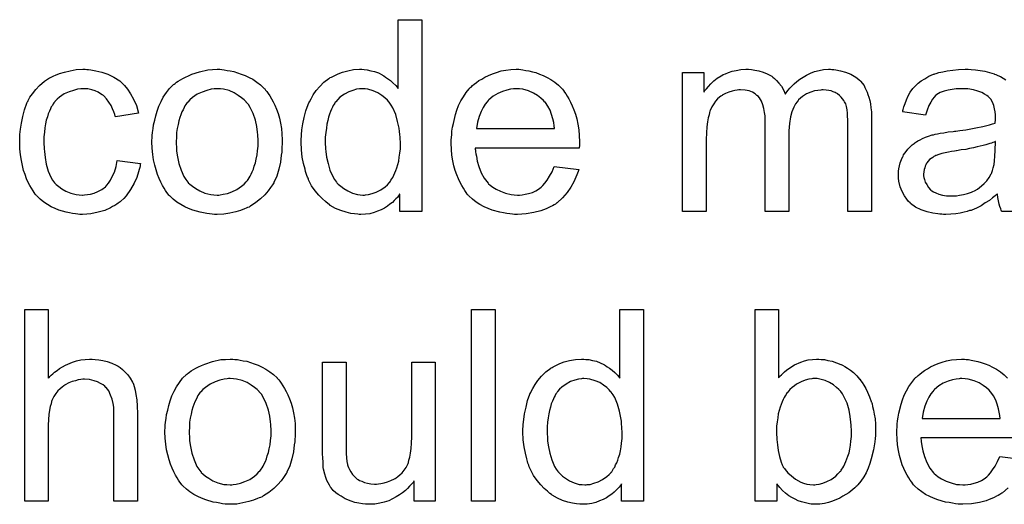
# Model space of a CAD drawing. Extents: x -1.7 to 9, y -2.8 to 5.2.
# Tile 95 of 227: x 5.044 to 5.455, y -0.531 to -0.329. Entities that reach past the tile are written whole.
import ezdxf

# ---------------------------------------------------------------- set-up
doc = ezdxf.new("R2010")
doc.units = 0
doc.layers.add('qfn32-50-23-b_document', color=1, linetype='CONTINUOUS')

msp = doc.modelspace()

# ---------------------------------------------------------------- linework, layer by layer
at = {"layer": 'qfn32-50-23-b_document', "color": 1}
for points in [[(5.21194, -0.409147), (5.2028, -0.409147), (5.2028, -0.401858), (5.202684, -0.401974), (5.202568, -0.402205), (5.202221, -0.402668), (5.201758, -0.403247), (5.20118, -0.403825), (5.200486, -0.404519), (5.199676, -0.405329), (5.198634, -0.406139), (5.197593, -0.406949), (5.196436, -0.407759), (5.195048, -0.408453), (5.193544, -0.409031), (5.192039, -0.40961), (5.190304, -0.410073), (5.188453, -0.410304), (5.186486, -0.41042), (5.185792, -0.41042), (5.185329, -0.410304), (5.18394, -0.410188), (5.182321, -0.409957), (5.180354, -0.409494), (5.178155, -0.4088), (5.175957, -0.407875), (5.173759, -0.406602), (5.173643, -0.406602), (5.173528, -0.40637), (5.172833, -0.405908), (5.171792, -0.404982), (5.170519, -0.403825), (5.169015, -0.402321), (5.167511, -0.40047), (5.166007, -0.398387), (5.164734, -0.395957), (5.164734, -0.395842), (5.164619, -0.39561), (5.164503, -0.395263), (5.164271, -0.3948), (5.16404, -0.394106), (5.163693, -0.393296), (5.163462, -0.392486), (5.16323, -0.391445), (5.162652, -0.389131), (5.162073, -0.38647), (5.161726, -0.383462), (5.16161, -0.380222), (5.16161, -0.380106), (5.16161, -0.379875), (5.16161, -0.379412), (5.16161, -0.378718), (5.161726, -0.378024), (5.161726, -0.377098), (5.161958, -0.375016), (5.162305, -0.372586), (5.162883, -0.369925), (5.163577, -0.367148), (5.164503, -0.364487), (5.164503, -0.364371), (5.164619, -0.36414), (5.16485, -0.363793), (5.165081, -0.36333), (5.165776, -0.362057), (5.166701, -0.360438), (5.167858, -0.358702), (5.169362, -0.356966), (5.171098, -0.355115), (5.17318, -0.353611), (5.173296, -0.353611), (5.173412, -0.353495), (5.173759, -0.353264), (5.174222, -0.353033), (5.175379, -0.352454), (5.176998, -0.351644), (5.17885, -0.35095), (5.181048, -0.350372), (5.183478, -0.349909), (5.186023, -0.349793), (5.186949, -0.349793), (5.187874, -0.349909), (5.189147, -0.350024), (5.190651, -0.350372), (5.192271, -0.350719), (5.193891, -0.351297), (5.195395, -0.352107), (5.195626, -0.352223), (5.196089, -0.352454), (5.196783, -0.353033), (5.197709, -0.353611), (5.198866, -0.354421), (5.199907, -0.355462), (5.201064, -0.356504), (5.202105, -0.357776), (5.202105, -0.329083), (5.21194, -0.329083), (5.21194, -0.409147)], [(5.072174, -0.349909), (5.072868, -0.349909), (5.073794, -0.350024), (5.075992, -0.350372), (5.078422, -0.35095), (5.080967, -0.351876), (5.083513, -0.353033), (5.085943, -0.354652), (5.086058, -0.354652), (5.086174, -0.354884), (5.086868, -0.355578), (5.087909, -0.356619), (5.089182, -0.358123), (5.090455, -0.359975), (5.091728, -0.362289), (5.092885, -0.36495), (5.093694, -0.368074), (5.084091, -0.369578), (5.084091, -0.369462), (5.083976, -0.369346), (5.08386, -0.368652), (5.083513, -0.367611), (5.082934, -0.366338), (5.082356, -0.36495), (5.08143, -0.363446), (5.080389, -0.362057), (5.079232, -0.3609), (5.079116, -0.360785), (5.078654, -0.360438), (5.077844, -0.359975), (5.076918, -0.359396), (5.075645, -0.358818), (5.074257, -0.358355), (5.072637, -0.358008), (5.070902, -0.357892), (5.070207, -0.357892), (5.069629, -0.358008), (5.068356, -0.358123), (5.066621, -0.358586), (5.06477, -0.359165), (5.062687, -0.36009), (5.06072, -0.361479), (5.059794, -0.362289), (5.058869, -0.363214), (5.058869, -0.36333), (5.058637, -0.363446), (5.058406, -0.363793), (5.058175, -0.364256), (5.057828, -0.364834), (5.057365, -0.365528), (5.057018, -0.366338), (5.056555, -0.367264), (5.056092, -0.368421), (5.055745, -0.369693), (5.055282, -0.371082), (5.054935, -0.372586), (5.054704, -0.374206), (5.054472, -0.376057), (5.054241, -0.378024), (5.054241, -0.380106), (5.054241, -0.380222), (5.054241, -0.380569), (5.054241, -0.381264), (5.054356, -0.381958), (5.054356, -0.382999), (5.054472, -0.38404), (5.054819, -0.386586), (5.055282, -0.389363), (5.056092, -0.392255), (5.057133, -0.3948), (5.057828, -0.396073), (5.058637, -0.397114), (5.058869, -0.397346), (5.059447, -0.397924), (5.060489, -0.398734), (5.061761, -0.39966), (5.063497, -0.400701), (5.065464, -0.401511), (5.067778, -0.402089), (5.06905, -0.402205), (5.070323, -0.402321), (5.070555, -0.402321), (5.071249, -0.402205), (5.072406, -0.402089), (5.073678, -0.401858), (5.075182, -0.401511), (5.076802, -0.400817), (5.078422, -0.400007), (5.079926, -0.39885), (5.080158, -0.398734), (5.080505, -0.398156), (5.081199, -0.397346), (5.082009, -0.396073), (5.082819, -0.394569), (5.083744, -0.392718), (5.084439, -0.390404), (5.084901, -0.387858), (5.09462, -0.389131), (5.09462, -0.389247), (5.094504, -0.389594), (5.094389, -0.390057), (5.094273, -0.390751), (5.094042, -0.391676), (5.09381, -0.392602), (5.093, -0.394916), (5.091959, -0.397346), (5.090455, -0.400007), (5.088604, -0.402552), (5.087562, -0.403709), (5.086405, -0.404866), (5.08629, -0.404982), (5.086058, -0.405098), (5.085711, -0.405329), (5.085248, -0.405676), (5.08467, -0.406139), (5.08386, -0.406602), (5.082934, -0.407065), (5.082009, -0.407643), (5.079695, -0.408684), (5.076918, -0.409494), (5.07391, -0.410188), (5.072174, -0.410304), (5.070439, -0.41042), (5.069282, -0.41042), (5.068472, -0.410304), (5.067431, -0.410188), (5.066274, -0.409957), (5.065001, -0.409726), (5.063613, -0.409494), (5.060489, -0.408569), (5.058984, -0.407875), (5.057365, -0.40718), (5.055745, -0.406255), (5.054241, -0.405213), (5.052737, -0.404056), (5.051348, -0.402668), (5.051233, -0.402552), (5.051001, -0.402321), (5.050654, -0.401858), (5.050191, -0.40128), (5.049729, -0.40047), (5.049034, -0.399428), (5.048456, -0.398271), (5.047762, -0.396999), (5.047067, -0.395495), (5.046489, -0.393759), (5.045795, -0.392024), (5.045332, -0.389941), (5.044869, -0.387858), (5.044522, -0.385429), (5.044291, -0.382999), (5.044175, -0.380338), (5.044175, -0.380222), (5.044175, -0.379875), (5.044175, -0.379412), (5.044175, -0.378718), (5.044291, -0.377908), (5.044291, -0.376983), (5.044406, -0.375941), (5.044522, -0.374784), (5.044869, -0.372239), (5.045448, -0.369462), (5.046142, -0.366685), (5.047183, -0.363909), (5.047183, -0.363793), (5.047299, -0.363561), (5.04753, -0.363214), (5.047762, -0.362752), (5.048456, -0.361479), (5.049497, -0.359975), (5.050886, -0.358239), (5.052505, -0.356504), (5.054472, -0.354768), (5.056671, -0.35338), (5.056786, -0.35338), (5.057018, -0.353264), (5.057365, -0.353033), (5.057828, -0.352801), (5.058406, -0.35257), (5.0591, -0.352223), (5.060836, -0.351529), (5.062803, -0.35095), (5.065232, -0.350372), (5.067778, -0.349909), (5.070555, -0.349793), (5.07148, -0.349793), (5.072174, -0.349909)], [(5.12852, -0.349909), (5.129561, -0.350024), (5.130718, -0.350256), (5.131991, -0.350487), (5.133495, -0.350719), (5.136619, -0.35176), (5.138239, -0.352339), (5.139859, -0.353148), (5.141479, -0.353958), (5.143098, -0.355115), (5.144602, -0.356272), (5.146107, -0.357661), (5.146222, -0.357776), (5.146454, -0.358008), (5.146801, -0.358471), (5.147264, -0.359049), (5.147842, -0.359859), (5.148536, -0.3609), (5.14923, -0.362057), (5.149925, -0.36333), (5.150619, -0.364718), (5.151313, -0.366454), (5.152007, -0.368189), (5.152586, -0.370156), (5.153049, -0.372239), (5.153396, -0.374437), (5.153627, -0.376751), (5.153743, -0.379297), (5.153743, -0.379412), (5.153743, -0.379759), (5.153743, -0.380338), (5.153743, -0.381148), (5.153627, -0.382073), (5.153511, -0.38323), (5.153511, -0.384387), (5.15328, -0.38566), (5.152933, -0.388553), (5.152239, -0.391445), (5.151429, -0.394338), (5.150272, -0.396999), (5.150272, -0.397114), (5.150156, -0.39723), (5.149925, -0.397577), (5.149693, -0.39804), (5.148883, -0.399197), (5.147842, -0.400585), (5.146454, -0.402205), (5.144718, -0.403825), (5.142751, -0.405445), (5.140437, -0.406949), (5.140322, -0.406949), (5.140206, -0.407065), (5.139859, -0.407296), (5.13928, -0.407527), (5.138702, -0.407759), (5.138008, -0.40799), (5.136272, -0.408684), (5.134305, -0.409263), (5.131876, -0.409841), (5.12933, -0.410304), (5.126553, -0.41042), (5.125396, -0.41042), (5.124471, -0.410304), (5.123429, -0.410188), (5.122272, -0.409957), (5.120884, -0.409726), (5.119496, -0.409494), (5.116372, -0.408569), (5.114636, -0.407875), (5.113016, -0.40718), (5.111397, -0.406255), (5.109777, -0.405213), (5.108273, -0.404056), (5.106769, -0.402668), (5.106653, -0.402552), (5.106422, -0.402321), (5.106074, -0.401858), (5.105612, -0.401164), (5.105033, -0.400354), (5.104455, -0.399428), (5.10376, -0.398271), (5.103066, -0.396883), (5.102372, -0.395379), (5.101678, -0.393643), (5.101099, -0.391792), (5.100521, -0.389825), (5.100058, -0.387627), (5.099711, -0.385313), (5.09948, -0.382768), (5.099364, -0.380106), (5.099364, -0.379875), (5.099364, -0.379412), (5.09948, -0.378602), (5.09948, -0.377445), (5.099595, -0.376173), (5.099827, -0.374553), (5.100058, -0.372933), (5.100521, -0.371082), (5.100984, -0.369231), (5.101562, -0.367264), (5.102256, -0.365181), (5.103182, -0.363214), (5.104108, -0.361363), (5.10538, -0.359512), (5.106653, -0.357776), (5.108273, -0.356272), (5.108388, -0.356157), (5.10862, -0.356041), (5.109083, -0.355694), (5.109661, -0.355231), (5.110355, -0.354768), (5.111281, -0.35419), (5.112207, -0.353611), (5.113364, -0.353033), (5.114636, -0.352454), (5.116025, -0.351876), (5.119149, -0.350834), (5.122735, -0.350024), (5.124586, -0.349909), (5.126553, -0.349793), (5.12771, -0.349793), (5.12852, -0.349909)], [(5.253245, -0.349909), (5.25417, -0.350024), (5.255327, -0.350256), (5.2566, -0.350487), (5.258104, -0.350834), (5.259493, -0.351182), (5.261112, -0.35176), (5.262617, -0.352339), (5.264236, -0.353148), (5.265856, -0.354074), (5.267476, -0.355115), (5.26898, -0.356388), (5.270368, -0.357776), (5.270484, -0.357892), (5.270716, -0.358123), (5.271063, -0.358586), (5.271525, -0.359281), (5.272104, -0.36009), (5.272682, -0.361016), (5.273377, -0.362173), (5.274071, -0.363561), (5.274765, -0.365065), (5.275459, -0.366685), (5.276038, -0.368536), (5.276616, -0.370503), (5.277079, -0.372702), (5.277426, -0.375016), (5.277658, -0.377445), (5.277773, -0.380106), (5.277773, -0.380222), (5.277773, -0.380685), (5.277773, -0.381495), (5.277658, -0.382652), (5.23427, -0.382652), (5.23427, -0.382768), (5.23427, -0.383115), (5.234386, -0.383577), (5.234386, -0.384272), (5.234501, -0.385082), (5.234733, -0.386007), (5.23508, -0.38809), (5.235774, -0.390404), (5.2367, -0.392949), (5.237972, -0.395263), (5.239592, -0.397346), (5.239708, -0.397346), (5.239824, -0.397577), (5.240518, -0.398156), (5.241559, -0.398966), (5.242948, -0.399776), (5.244799, -0.400701), (5.246881, -0.401511), (5.249195, -0.402089), (5.250468, -0.402205), (5.251856, -0.402321), (5.252782, -0.402321), (5.253823, -0.402205), (5.255096, -0.401974), (5.256484, -0.401627), (5.258104, -0.401164), (5.259608, -0.40047), (5.261112, -0.399544), (5.261228, -0.399428), (5.261807, -0.398966), (5.262501, -0.398271), (5.263311, -0.397346), (5.264236, -0.396073), (5.265278, -0.394453), (5.266319, -0.392602), (5.267244, -0.390404), (5.277426, -0.391676), (5.277426, -0.391792), (5.27731, -0.392024), (5.277195, -0.392486), (5.276963, -0.393181), (5.276616, -0.393875), (5.276269, -0.3948), (5.275343, -0.396767), (5.274186, -0.398966), (5.272567, -0.40128), (5.270716, -0.403478), (5.268401, -0.40556), (5.268286, -0.40556), (5.268054, -0.405792), (5.267707, -0.406023), (5.267244, -0.40637), (5.26655, -0.406717), (5.265856, -0.407065), (5.264931, -0.407527), (5.263889, -0.40799), (5.262732, -0.408453), (5.261575, -0.408916), (5.258683, -0.40961), (5.255443, -0.410188), (5.251856, -0.41042), (5.250584, -0.41042), (5.249774, -0.410304), (5.248733, -0.410188), (5.24746, -0.409957), (5.246071, -0.409726), (5.244567, -0.409494), (5.241328, -0.408569), (5.239592, -0.407875), (5.237972, -0.40718), (5.236237, -0.406255), (5.234617, -0.405213), (5.233113, -0.404056), (5.231609, -0.402668), (5.231493, -0.402552), (5.231262, -0.402321), (5.230915, -0.401858), (5.230452, -0.401164), (5.229873, -0.400354), (5.229295, -0.399428), (5.228601, -0.398271), (5.227907, -0.396999), (5.227212, -0.395495), (5.226518, -0.393875), (5.22594, -0.392024), (5.225361, -0.390057), (5.224898, -0.387974), (5.224551, -0.38566), (5.22432, -0.38323), (5.224204, -0.380685), (5.224204, -0.380569), (5.224204, -0.379991), (5.224204, -0.379297), (5.22432, -0.378255), (5.224435, -0.376983), (5.224551, -0.375594), (5.224783, -0.373974), (5.22513, -0.372355), (5.226055, -0.368652), (5.226634, -0.366801), (5.227328, -0.364834), (5.228254, -0.362983), (5.229295, -0.361247), (5.230452, -0.359512), (5.231725, -0.357892), (5.23184, -0.357776), (5.232072, -0.357545), (5.232534, -0.357198), (5.233113, -0.356619), (5.233807, -0.356041), (5.234733, -0.355347), (5.235774, -0.354537), (5.237047, -0.353843), (5.238319, -0.353033), (5.239824, -0.352339), (5.241443, -0.351644), (5.243179, -0.351066), (5.24503, -0.350487), (5.246997, -0.35014), (5.24908, -0.349909), (5.251278, -0.349793), (5.252435, -0.349793), (5.253245, -0.349909)], [(5.38306, -0.349909), (5.38387, -0.349909), (5.38468, -0.350024), (5.386647, -0.350372), (5.38873, -0.35095), (5.390928, -0.351876), (5.393126, -0.353033), (5.394977, -0.354652), (5.395209, -0.354884), (5.395672, -0.355578), (5.396481, -0.356619), (5.396828, -0.357429), (5.397291, -0.358239), (5.397754, -0.35928), (5.398101, -0.360322), (5.398564, -0.361479), (5.398911, -0.362867), (5.399142, -0.364255), (5.399374, -0.365875), (5.399605, -0.367495), (5.399605, -0.369346), (5.399605, -0.409147), (5.389771, -0.409147), (5.389771, -0.372702), (5.389771, -0.372586), (5.389771, -0.37247), (5.389771, -0.371776), (5.389771, -0.370735), (5.389655, -0.369462), (5.389539, -0.368074), (5.389424, -0.366685), (5.389192, -0.365297), (5.388845, -0.364255), (5.388845, -0.36414), (5.388614, -0.363793), (5.388382, -0.36333), (5.388035, -0.362751), (5.387573, -0.362057), (5.386994, -0.361363), (5.3863, -0.360669), (5.385374, -0.359975), (5.385258, -0.359859), (5.384911, -0.359743), (5.384449, -0.359512), (5.383639, -0.359165), (5.382829, -0.358818), (5.381788, -0.358586), (5.380746, -0.358471), (5.379474, -0.358355), (5.378895, -0.358355), (5.378432, -0.358471), (5.377275, -0.358586), (5.375887, -0.358818), (5.374267, -0.359396), (5.372532, -0.36009), (5.370796, -0.361132), (5.369176, -0.36252), (5.36906, -0.362752), (5.368598, -0.36333), (5.367904, -0.364256), (5.367209, -0.365644), (5.366399, -0.367495), (5.365821, -0.369693), (5.365358, -0.372355), (5.365127, -0.375478), (5.365127, -0.409147), (5.355292, -0.409147), (5.355292, -0.371545), (5.355292, -0.371429), (5.355292, -0.371198), (5.355292, -0.370966), (5.355292, -0.370503), (5.355176, -0.369231), (5.354945, -0.367842), (5.354714, -0.366223), (5.354251, -0.364603), (5.353672, -0.363099), (5.352863, -0.36171), (5.352747, -0.361594), (5.3524, -0.361132), (5.351821, -0.360669), (5.351011, -0.359975), (5.34997, -0.359396), (5.348582, -0.358818), (5.346962, -0.358471), (5.344995, -0.358355), (5.344301, -0.358355), (5.343491, -0.358471), (5.342565, -0.358586), (5.341408, -0.358933), (5.34002, -0.359281), (5.338747, -0.359859), (5.337359, -0.360553), (5.337243, -0.360669), (5.33678, -0.361016), (5.336202, -0.361479), (5.335392, -0.362173), (5.334582, -0.363099), (5.333772, -0.364256), (5.332962, -0.365528), (5.332268, -0.367032), (5.332152, -0.367264), (5.332037, -0.367842), (5.331805, -0.368768), (5.331458, -0.370041), (5.331111, -0.371776), (5.33088, -0.373859), (5.330764, -0.376288), (5.330648, -0.379065), (5.330648, -0.409147), (5.320814, -0.409147), (5.320814, -0.351066), (5.329607, -0.351066), (5.329607, -0.359396), (5.329722, -0.359165), (5.33007, -0.358702), (5.330764, -0.357892), (5.331574, -0.356966), (5.332615, -0.35581), (5.333888, -0.354652), (5.335276, -0.353495), (5.336896, -0.352454), (5.337127, -0.352339), (5.337706, -0.351991), (5.338631, -0.351644), (5.339904, -0.351066), (5.341408, -0.350603), (5.343144, -0.350256), (5.345111, -0.349909), (5.347193, -0.349793), (5.348234, -0.349793), (5.349507, -0.349909), (5.350896, -0.35014), (5.352631, -0.350487), (5.354367, -0.35095), (5.356102, -0.351644), (5.357722, -0.35257), (5.357953, -0.352686), (5.358416, -0.353033), (5.35911, -0.353611), (5.360036, -0.354537), (5.360962, -0.355578), (5.362003, -0.356851), (5.362928, -0.358355), (5.363623, -0.36009), (5.363738, -0.359975), (5.36397, -0.359628), (5.364317, -0.359165), (5.364895, -0.358471), (5.36559, -0.357661), (5.366399, -0.356851), (5.367325, -0.355925), (5.368482, -0.354884), (5.369755, -0.353958), (5.371027, -0.353033), (5.372532, -0.352223), (5.374151, -0.351413), (5.375887, -0.350719), (5.377738, -0.350256), (5.379589, -0.349909), (5.381672, -0.349793), (5.382482, -0.349793), (5.38306, -0.349909)], [(5.464282, -0.409147), (5.453984, -0.409147), (5.453869, -0.409031), (5.453753, -0.408569), (5.453521, -0.40799), (5.453174, -0.407065), (5.452827, -0.406023), (5.452596, -0.40475), (5.452364, -0.403362), (5.452133, -0.401858), (5.452017, -0.401858), (5.451902, -0.402089), (5.451208, -0.402668), (5.450166, -0.403478), (5.448778, -0.404519), (5.447042, -0.40556), (5.445307, -0.406717), (5.443456, -0.407759), (5.441489, -0.408569), (5.441257, -0.408684), (5.440563, -0.4088), (5.439522, -0.409147), (5.438249, -0.409494), (5.436629, -0.409841), (5.434778, -0.410073), (5.432695, -0.410304), (5.430613, -0.41042), (5.429687, -0.41042), (5.428993, -0.410304), (5.428183, -0.410304), (5.427258, -0.410188), (5.425175, -0.409841), (5.422861, -0.409263), (5.420316, -0.408453), (5.418002, -0.407296), (5.415919, -0.405792), (5.415688, -0.40556), (5.415109, -0.404982), (5.414299, -0.403941), (5.413374, -0.402552), (5.412448, -0.400817), (5.411638, -0.39885), (5.41106, -0.39642), (5.410944, -0.395263), (5.410828, -0.393875), (5.410828, -0.393643), (5.410828, -0.39318), (5.410944, -0.392371), (5.41106, -0.391329), (5.411291, -0.390057), (5.411638, -0.388784), (5.412101, -0.387396), (5.412679, -0.386123), (5.412795, -0.386007), (5.413026, -0.385544), (5.413489, -0.38485), (5.414068, -0.38404), (5.414762, -0.383115), (5.415688, -0.382189), (5.416613, -0.381263), (5.41777, -0.380454), (5.417886, -0.380338), (5.418349, -0.380106), (5.418927, -0.379644), (5.419853, -0.379181), (5.420894, -0.378718), (5.422167, -0.378139), (5.42344, -0.377677), (5.424944, -0.377214), (5.425059, -0.377214), (5.425522, -0.377098), (5.426216, -0.376867), (5.427142, -0.376751), (5.428299, -0.37652), (5.429803, -0.376288), (5.431538, -0.375941), (5.433621, -0.37571), (5.433737, -0.37571), (5.4342, -0.375594), (5.434778, -0.375594), (5.435588, -0.375478), (5.436514, -0.375363), (5.437671, -0.375131), (5.438943, -0.375016), (5.440332, -0.374784), (5.443109, -0.374206), (5.446117, -0.373627), (5.448778, -0.372933), (5.450051, -0.372586), (5.451208, -0.372239), (5.451208, -0.372123), (5.451208, -0.371892), (5.451323, -0.371197), (5.451323, -0.370388), (5.451323, -0.369925), (5.451323, -0.369693), (5.451323, -0.369578), (5.451323, -0.369462), (5.451323, -0.368768), (5.451208, -0.367611), (5.450976, -0.366338), (5.450629, -0.36495), (5.450051, -0.363561), (5.449356, -0.362289), (5.448431, -0.361247), (5.448315, -0.361132), (5.447736, -0.360669), (5.446811, -0.360206), (5.445654, -0.359512), (5.444034, -0.358933), (5.442183, -0.358355), (5.439869, -0.358008), (5.437208, -0.357892), (5.436051, -0.357892), (5.434894, -0.358008), (5.433274, -0.358239), (5.431654, -0.358471), (5.429919, -0.358933), (5.428299, -0.359512), (5.42691, -0.360322), (5.426795, -0.360437), (5.426332, -0.360784), (5.425753, -0.361363), (5.425059, -0.362289), (5.424365, -0.363446), (5.423555, -0.36495), (5.422861, -0.366801), (5.422167, -0.368884), (5.412564, -0.367611), (5.412564, -0.367495), (5.412679, -0.367379), (5.412679, -0.367032), (5.412795, -0.36657), (5.413142, -0.365528), (5.413605, -0.364024), (5.414184, -0.36252), (5.414878, -0.3609), (5.415803, -0.35928), (5.416845, -0.357776), (5.41696, -0.357661), (5.417423, -0.357198), (5.418117, -0.356504), (5.419043, -0.355578), (5.420316, -0.354652), (5.42182, -0.353727), (5.423555, -0.352685), (5.425522, -0.351876), (5.425638, -0.351876), (5.425753, -0.35176), (5.426101, -0.351644), (5.426563, -0.351529), (5.42772, -0.351181), (5.42934, -0.350834), (5.431191, -0.350487), (5.433505, -0.35014), (5.435935, -0.349909), (5.438712, -0.349793), (5.439985, -0.349793), (5.441257, -0.349909)], [(5.441257, -0.349909), (5.442993, -0.350024), (5.44496, -0.350256), (5.446927, -0.350603), (5.448894, -0.351066), (5.450745, -0.351644), (5.450976, -0.35176), (5.451555, -0.351991), (5.452364, -0.352338), (5.453406, -0.352801), (5.454563, -0.353495), (5.45572, -0.35419)], [(5.126553, -0.357892), (5.125859, -0.357892), (5.125281, -0.358008), (5.124008, -0.358123), (5.122272, -0.358586), (5.120306, -0.359281), (5.118223, -0.360206), (5.116256, -0.361594), (5.115215, -0.36252), (5.114289, -0.363446), (5.114289, -0.363561), (5.114058, -0.363677), (5.113826, -0.364024), (5.113479, -0.364487), (5.113132, -0.365065), (5.112785, -0.36576), (5.112322, -0.366685), (5.111859, -0.367611), (5.111397, -0.368768), (5.110934, -0.369925), (5.110587, -0.371313), (5.11024, -0.372817), (5.109892, -0.374437), (5.109661, -0.376173), (5.109545, -0.37814), (5.10943, -0.380106), (5.10943, -0.380222), (5.10943, -0.380569), (5.10943, -0.381148), (5.109545, -0.381958), (5.109545, -0.382883), (5.109661, -0.383925), (5.110008, -0.386354), (5.110587, -0.389131), (5.111512, -0.391908), (5.112669, -0.394569), (5.113479, -0.395726), (5.114289, -0.396883), (5.114405, -0.396883), (5.11452, -0.397114), (5.115215, -0.397693), (5.116256, -0.398618), (5.117644, -0.399544), (5.11938, -0.400585), (5.121462, -0.401511), (5.123892, -0.402089), (5.125165, -0.402205), (5.126553, -0.402321), (5.127248, -0.402321), (5.127826, -0.402205), (5.129099, -0.401974), (5.130834, -0.401627), (5.132685, -0.400933), (5.134768, -0.400007), (5.136735, -0.398618), (5.137776, -0.397693), (5.138702, -0.396767), (5.138818, -0.396652), (5.138933, -0.396536), (5.139165, -0.396189), (5.139512, -0.395726), (5.139859, -0.395147), (5.140322, -0.394453), (5.140784, -0.393528), (5.141247, -0.392602), (5.14171, -0.391445), (5.142057, -0.390172), (5.14252, -0.388784), (5.142867, -0.38728), (5.143214, -0.385544), (5.143445, -0.383809), (5.143677, -0.381842), (5.143677, -0.379759), (5.143677, -0.379644), (5.143677, -0.379297), (5.143677, -0.378718), (5.143561, -0.378024), (5.143561, -0.377098), (5.143445, -0.376057), (5.143098, -0.373627), (5.14252, -0.371082), (5.141594, -0.368305), (5.140322, -0.36576), (5.139627, -0.364487), (5.138702, -0.363446), (5.138702, -0.36333), (5.13847, -0.363214), (5.137776, -0.36252), (5.136735, -0.36171), (5.135346, -0.360669), (5.133611, -0.359628), (5.131528, -0.358702), (5.129214, -0.358123), (5.127942, -0.358008), (5.126553, -0.357892)], [(5.187064, -0.357892), (5.186486, -0.357892), (5.186023, -0.358008), (5.18475, -0.358123), (5.183246, -0.358586), (5.181511, -0.359165), (5.17966, -0.360206), (5.177808, -0.361479), (5.176883, -0.362404), (5.176073, -0.36333), (5.176073, -0.363446), (5.175842, -0.363561), (5.175726, -0.363909), (5.175379, -0.364371), (5.175032, -0.36495), (5.174685, -0.365644), (5.174337, -0.366454), (5.173875, -0.36738), (5.173412, -0.368536), (5.173065, -0.369809), (5.172718, -0.371198), (5.17237, -0.372702), (5.172139, -0.374322), (5.171908, -0.376173), (5.171676, -0.37814), (5.171676, -0.380222), (5.171676, -0.380338), (5.171676, -0.380685), (5.171676, -0.381264), (5.171792, -0.382073), (5.171792, -0.382999), (5.171908, -0.38404), (5.172255, -0.38647), (5.172833, -0.389131), (5.173643, -0.391908), (5.1748, -0.394569), (5.175494, -0.395726), (5.176304, -0.396883), (5.17642, -0.396883), (5.176536, -0.397114), (5.177114, -0.397693), (5.178155, -0.398618), (5.179428, -0.399544), (5.181048, -0.400585), (5.183015, -0.401511), (5.185097, -0.402089), (5.186255, -0.402205), (5.187412, -0.402321), (5.18799, -0.402321), (5.188453, -0.402205), (5.189725, -0.402089), (5.19123, -0.401627), (5.192965, -0.401048), (5.194816, -0.400123), (5.196667, -0.39885), (5.197593, -0.39804), (5.198403, -0.397114), (5.198403, -0.396999), (5.198634, -0.396883), (5.198866, -0.396536), (5.199097, -0.396073), (5.199444, -0.395495), (5.199907, -0.394916), (5.200254, -0.39399), (5.200717, -0.393065), (5.20118, -0.392024), (5.201527, -0.390867), (5.20199, -0.389478), (5.202337, -0.38809), (5.202568, -0.38647), (5.2028, -0.38485), (5.203031, -0.382999), (5.203031, -0.381032), (5.203031, -0.380916), (5.203031, -0.380454), (5.203031, -0.379875), (5.202915, -0.379065), (5.202915, -0.37814), (5.2028, -0.376983), (5.202684, -0.37571), (5.202453, -0.374322), (5.201874, -0.371545), (5.201064, -0.368652), (5.199907, -0.365875), (5.199213, -0.364718), (5.198403, -0.363561), (5.198403, -0.363446), (5.198172, -0.36333), (5.197593, -0.362636), (5.196552, -0.36171), (5.195279, -0.360669), (5.193659, -0.359628), (5.191692, -0.358818), (5.189494, -0.358123), (5.188337, -0.358008), (5.187064, -0.357892)], [(5.251394, -0.357892), (5.250699, -0.357892), (5.250237, -0.358008), (5.248964, -0.358123), (5.24746, -0.358471), (5.245609, -0.359049), (5.243642, -0.359859), (5.241791, -0.361016), (5.239939, -0.36252), (5.239708, -0.362752), (5.239245, -0.36333), (5.238435, -0.364371), (5.237625, -0.36576), (5.2367, -0.36738), (5.23589, -0.369462), (5.235196, -0.371892), (5.234849, -0.374553), (5.26736, -0.374553), (5.26736, -0.374437), (5.26736, -0.374206), (5.267244, -0.373859), (5.267244, -0.373396), (5.267013, -0.372007), (5.266666, -0.370503), (5.266087, -0.368652), (5.265509, -0.366917), (5.264583, -0.365181), (5.263542, -0.363677), (5.263542, -0.363561), (5.263311, -0.363446), (5.262732, -0.362752), (5.261691, -0.361826), (5.260302, -0.360785), (5.258567, -0.359743), (5.256484, -0.358818), (5.254055, -0.358123), (5.252782, -0.358008), (5.251394, -0.357892)], [(5.451323, -0.379991), (5.451208, -0.379991), (5.451092, -0.380106), (5.450745, -0.380222), (5.450282, -0.380338), (5.449703, -0.380569), (5.449009, -0.380801), (5.448199, -0.381032), (5.447274, -0.381263), (5.446232, -0.381611), (5.44496, -0.381842), (5.443687, -0.382189), (5.442183, -0.382536), (5.440563, -0.382883), (5.438943, -0.38323), (5.437092, -0.383462), (5.435125, -0.383809), (5.434894, -0.383809), (5.4342, -0.383925), (5.433043, -0.384156), (5.43177, -0.384387), (5.430382, -0.384619), (5.428993, -0.384966), (5.42772, -0.385313), (5.426563, -0.385776), (5.426448, -0.385776), (5.426101, -0.386007), (5.425638, -0.386238), (5.425175, -0.386586), (5.423787, -0.387511), (5.42263, -0.3889), (5.42263, -0.389015), (5.422398, -0.389247), (5.422283, -0.389709), (5.422051, -0.390288), (5.42182, -0.390982), (5.421588, -0.391676), (5.421473, -0.392602), (5.421357, -0.393528), (5.421357, -0.393643), (5.421357, -0.394222), (5.421473, -0.394916), (5.421704, -0.395842), (5.422051, -0.396883), (5.42263, -0.397924), (5.423324, -0.399081), (5.424249, -0.400123), (5.424365, -0.400238), (5.424828, -0.40047), (5.425522, -0.400932), (5.426448, -0.401395), (5.42772, -0.401858), (5.429225, -0.402321), (5.43096, -0.402552), (5.433043, -0.402668), (5.433968, -0.402668), (5.435125, -0.402552), (5.436398, -0.402321), (5.438018, -0.402089), (5.439637, -0.401627), (5.441373, -0.401048), (5.443109, -0.400238), (5.44334, -0.400123), (5.443803, -0.399775), (5.444613, -0.399197), (5.445538, -0.398387), (5.446579, -0.397461), (5.447736, -0.396304), (5.448662, -0.394916), (5.449588, -0.393412), (5.449703, -0.393296), (5.449819, -0.392833), (5.450051, -0.392024), (5.450398, -0.390982), (5.450745, -0.389594), (5.450976, -0.387974), (5.451092, -0.386007), (5.451208, -0.383693), (5.451323, -0.379991)], [(5.056092, -0.478729), (5.056208, -0.478613), (5.056439, -0.478382), (5.056786, -0.478035), (5.057365, -0.477457), (5.057943, -0.476878), (5.058753, -0.476184), (5.059794, -0.47549), (5.060836, -0.47468), (5.061993, -0.473986), (5.063265, -0.473291), (5.066274, -0.472019), (5.067893, -0.47144), (5.069629, -0.471093), (5.07148, -0.470862), (5.073331, -0.470746), (5.074373, -0.470746), (5.075645, -0.470862), (5.077149, -0.471093), (5.078885, -0.471324), (5.080736, -0.471787), (5.082587, -0.472481), (5.084439, -0.473291), (5.08467, -0.473407), (5.085248, -0.473754), (5.086058, -0.474333), (5.0871, -0.475142), (5.088141, -0.476184), (5.089298, -0.477341), (5.090339, -0.478729), (5.091265, -0.480349), (5.091381, -0.48058), (5.091612, -0.481159), (5.091959, -0.4822), (5.092306, -0.483704), (5.092653, -0.485555), (5.093, -0.487754), (5.093232, -0.490415), (5.093347, -0.493423), (5.093347, -0.5301), (5.083513, -0.5301), (5.083513, -0.493307), (5.083513, -0.493192), (5.083513, -0.49296), (5.083513, -0.492613), (5.083513, -0.49215), (5.083397, -0.490878), (5.083166, -0.489258), (5.082703, -0.487522), (5.082124, -0.485787), (5.081315, -0.484051), (5.080273, -0.482663), (5.080158, -0.482547), (5.079695, -0.482084), (5.079001, -0.481506), (5.077959, -0.480928), (5.076687, -0.480233), (5.075182, -0.479771), (5.073331, -0.479308), (5.071249, -0.479192), (5.070555, -0.479192), (5.069745, -0.479308), (5.068588, -0.479423), (5.067431, -0.479771), (5.066042, -0.480118), (5.064654, -0.480696), (5.06315, -0.481506), (5.063034, -0.481622), (5.062571, -0.481969), (5.061877, -0.482432), (5.061067, -0.483126), (5.060141, -0.484051), (5.059216, -0.485093), (5.058406, -0.486365), (5.057712, -0.487754), (5.057596, -0.487985), (5.05748, -0.488448), (5.057249, -0.489374), (5.056902, -0.490531), (5.056555, -0.492035), (5.056323, -0.493886), (5.056208, -0.495969), (5.056092, -0.498398), (5.056092, -0.5301), (5.046257, -0.5301), (5.046257, -0.450036), (5.056092, -0.450036), (5.056092, -0.478729)], [(5.2426, -0.5301), (5.232766, -0.5301), (5.232766, -0.450036), (5.2426, -0.450036), (5.2426, -0.5301)], [(5.3045, -0.5301), (5.29536, -0.5301), (5.29536, -0.522811), (5.295244, -0.522927), (5.295128, -0.523158), (5.294781, -0.523621), (5.294318, -0.524199), (5.29374, -0.524778), (5.293046, -0.525472), (5.292236, -0.526282), (5.291194, -0.527092), (5.290153, -0.527902), (5.288996, -0.528712), (5.287608, -0.529406), (5.286104, -0.529984), (5.2846, -0.530563), (5.282864, -0.531026), (5.281013, -0.531257), (5.279046, -0.531373), (5.278352, -0.531373), (5.277889, -0.531257), (5.276501, -0.531141), (5.274881, -0.53091), (5.272914, -0.530447), (5.270716, -0.529753), (5.268517, -0.528827), (5.266319, -0.527555), (5.266203, -0.527555), (5.266087, -0.527323), (5.265393, -0.52686), (5.264352, -0.525935), (5.263079, -0.524778), (5.261575, -0.523274), (5.260071, -0.521423), (5.258567, -0.51934), (5.257294, -0.51691), (5.257294, -0.516794), (5.257179, -0.516563), (5.257063, -0.516216), (5.256832, -0.515753), (5.2566, -0.515059), (5.256253, -0.514249), (5.256022, -0.513439), (5.25579, -0.512398), (5.255212, -0.510084), (5.254633, -0.507423), (5.254286, -0.504415), (5.25417, -0.501175), (5.25417, -0.501059), (5.25417, -0.500828), (5.25417, -0.500365), (5.25417, -0.499671), (5.254286, -0.498977), (5.254286, -0.498051), (5.254517, -0.495969), (5.254865, -0.493539), (5.255443, -0.490878), (5.256137, -0.488101), (5.257063, -0.48544), (5.257063, -0.485324), (5.257179, -0.485093), (5.25741, -0.484746), (5.257641, -0.484283), (5.258336, -0.48301), (5.259261, -0.48139), (5.260418, -0.479655), (5.261922, -0.477919), (5.263658, -0.476068), (5.26574, -0.474564), (5.265856, -0.474564), (5.265972, -0.474448), (5.266319, -0.474217), (5.266782, -0.473986), (5.267939, -0.473407), (5.269559, -0.472597), (5.27141, -0.471903), (5.273608, -0.471324), (5.276038, -0.470862), (5.278583, -0.470746), (5.279509, -0.470746), (5.280434, -0.470862), (5.281707, -0.470977), (5.283211, -0.471324), (5.284831, -0.471671), (5.286451, -0.47225), (5.287955, -0.47306), (5.288186, -0.473176), (5.288649, -0.473407), (5.289343, -0.473986), (5.290269, -0.474564), (5.291426, -0.475374), (5.292467, -0.476415), (5.293624, -0.477457), (5.294665, -0.478729), (5.294665, -0.450036), (5.3045, -0.450036), (5.3045, -0.5301)], [(5.360846, -0.478613), (5.360962, -0.478498), (5.361077, -0.478266), (5.361424, -0.477919), (5.362003, -0.477341), (5.362581, -0.476762), (5.363275, -0.476068), (5.364201, -0.475374), (5.365127, -0.47468), (5.367441, -0.473176), (5.370102, -0.472019), (5.371606, -0.47144), (5.373226, -0.471093), (5.374961, -0.470862), (5.376697, -0.470746), (5.377622, -0.470746), (5.378664, -0.470862), (5.379936, -0.470977), (5.38144, -0.471324), (5.383176, -0.471671), (5.385027, -0.47225), (5.386763, -0.472944), (5.386994, -0.47306), (5.387573, -0.473291), (5.388498, -0.47387), (5.389539, -0.474564), (5.390812, -0.475374), (5.392085, -0.476415), (5.393473, -0.477688), (5.39463, -0.479076), (5.394746, -0.479192), (5.395093, -0.47977), (5.395672, -0.48058), (5.396366, -0.481622), (5.397176, -0.48301), (5.397985, -0.48463), (5.398795, -0.486481), (5.39949, -0.488448), (5.39949, -0.488564), (5.399605, -0.488679), (5.399721, -0.489026), (5.399837, -0.489373), (5.400068, -0.490531), (5.400415, -0.492035), (5.400762, -0.49377), (5.401109, -0.495737), (5.401225, -0.497935), (5.401341, -0.500249), (5.401341, -0.500365), (5.401341, -0.500943), (5.401341, -0.501638), (5.401225, -0.502679), (5.401109, -0.503952), (5.400994, -0.50534), (5.400762, -0.50696), (5.400415, -0.508695), (5.39949, -0.512398), (5.398911, -0.514365), (5.398217, -0.516216), (5.397407, -0.518183), (5.396366, -0.519918), (5.395209, -0.521654), (5.393936, -0.523274), (5.39382, -0.523389), (5.393589, -0.523621), (5.393242, -0.523968), (5.392663, -0.524546), (5.391853, -0.525125), (5.391043, -0.525819), (5.390118, -0.526513), (5.388961, -0.527323), (5.387688, -0.528017), (5.386416, -0.528827), (5.383292, -0.5301), (5.381672, -0.530678), (5.379936, -0.531025), (5.378085, -0.531257), (5.376234, -0.531373), (5.375771, -0.531373), (5.375193, -0.531257), (5.374498, -0.531257), (5.373689, -0.531141), (5.372647, -0.53091), (5.370333, -0.530331), (5.36906, -0.529869), (5.367788, -0.52929), (5.366399, -0.528596), (5.365127, -0.527786), (5.363738, -0.526745), (5.362466, -0.525588), (5.361309, -0.524315), (5.360152, -0.522811), (5.360152, -0.5301), (5.351011, -0.5301), (5.351011, -0.450036), (5.360846, -0.450036), (5.360846, -0.478613)], [(5.133958, -0.470862), (5.134999, -0.470977), (5.136156, -0.471209), (5.137429, -0.47144), (5.138933, -0.471671), (5.142057, -0.472713), (5.143677, -0.473291), (5.145297, -0.474101), (5.146917, -0.474911), (5.148536, -0.476068), (5.15004, -0.477225), (5.151544, -0.478613), (5.15166, -0.478729), (5.151892, -0.478961), (5.152239, -0.479423), (5.152702, -0.480002), (5.15328, -0.480812), (5.153974, -0.481853), (5.154668, -0.48301), (5.155363, -0.484283), (5.156057, -0.485671), (5.156751, -0.487407), (5.157445, -0.489142), (5.158024, -0.491109), (5.158486, -0.493192), (5.158834, -0.49539), (5.159065, -0.497704), (5.159181, -0.500249), (5.159181, -0.500365), (5.159181, -0.500712), (5.159181, -0.501291), (5.159181, -0.502101), (5.159065, -0.503026), (5.158949, -0.504183), (5.158949, -0.50534), (5.158718, -0.506613), (5.158371, -0.509505), (5.157677, -0.512398), (5.156867, -0.51529), (5.15571, -0.517952), (5.15571, -0.518067), (5.155594, -0.518183), (5.155363, -0.51853), (5.155131, -0.518993), (5.154321, -0.52015), (5.15328, -0.521538), (5.151892, -0.523158), (5.150156, -0.524778), (5.148189, -0.526398), (5.145875, -0.527902), (5.14576, -0.527902), (5.145644, -0.528017), (5.145297, -0.528249), (5.144718, -0.52848), (5.14414, -0.528712), (5.143445, -0.528943), (5.14171, -0.529637), (5.139743, -0.530216), (5.137313, -0.530794), (5.134768, -0.531257), (5.131991, -0.531373), (5.130834, -0.531373), (5.129909, -0.531257), (5.128867, -0.531141), (5.12771, -0.53091), (5.126322, -0.530678), (5.124934, -0.530447), (5.12181, -0.529521), (5.120074, -0.528827), (5.118454, -0.528133), (5.116834, -0.527207), (5.115215, -0.526166), (5.113711, -0.525009), (5.112207, -0.523621), (5.112091, -0.523505), (5.111859, -0.523274), (5.111512, -0.522811), (5.11105, -0.522117), (5.110471, -0.521307), (5.109892, -0.520381), (5.109198, -0.519224), (5.108504, -0.517836), (5.10781, -0.516332), (5.107116, -0.514596), (5.106537, -0.512745), (5.105959, -0.510778), (5.105496, -0.50858), (5.105149, -0.506266), (5.104917, -0.50372), (5.104802, -0.501059), (5.104802, -0.500828), (5.104802, -0.500365), (5.104917, -0.499555), (5.104917, -0.498398), (5.105033, -0.497125), (5.105265, -0.495506), (5.105496, -0.493886), (5.105959, -0.492035), (5.106422, -0.490183), (5.107, -0.488217), (5.107694, -0.486134), (5.10862, -0.484167), (5.109545, -0.482316), (5.110818, -0.480465), (5.112091, -0.478729), (5.113711, -0.477225), (5.113826, -0.477109), (5.114058, -0.476994), (5.11452, -0.476647), (5.115099, -0.476184), (5.115793, -0.475721), (5.116719, -0.475142), (5.117644, -0.474564), (5.118801, -0.473986), (5.120074, -0.473407), (5.121462, -0.472829), (5.124586, -0.471787), (5.128173, -0.470977), (5.130024, -0.470862), (5.131991, -0.470746), (5.133148, -0.470746), (5.133958, -0.470862)], [(5.217609, -0.5301), (5.208816, -0.5301), (5.208816, -0.521654), (5.2087, -0.52177), (5.208469, -0.522117), (5.208122, -0.52258), (5.207543, -0.523158), (5.206849, -0.523852), (5.206039, -0.524778), (5.205114, -0.525588), (5.203957, -0.526513), (5.202684, -0.527439), (5.201296, -0.528249), (5.199791, -0.529059), (5.198172, -0.529869), (5.19632, -0.530447), (5.194469, -0.53091), (5.192387, -0.531257), (5.190304, -0.531373), (5.189494, -0.531373), (5.188453, -0.531257), (5.18718, -0.531141), (5.185676, -0.53091), (5.184056, -0.530563), (5.182436, -0.5301), (5.180701, -0.529406), (5.18047, -0.52929), (5.180007, -0.529059), (5.179197, -0.528596), (5.178271, -0.528017), (5.177114, -0.527323), (5.176073, -0.526513), (5.175032, -0.525588), (5.174106, -0.524546), (5.17399, -0.524431), (5.173759, -0.523968), (5.173412, -0.523389), (5.172949, -0.522464), (5.17237, -0.521423), (5.171908, -0.52015), (5.171445, -0.518761), (5.171098, -0.517257), (5.171098, -0.517142), (5.170982, -0.516679), (5.170866, -0.515985), (5.170866, -0.515059), (5.170751, -0.513671), (5.170635, -0.512167), (5.170519, -0.5102), (5.170519, -0.508001), (5.170519, -0.472019), (5.180354, -0.472019), (5.180354, -0.504299), (5.180354, -0.504415), (5.180354, -0.504646), (5.180354, -0.504993), (5.180354, -0.505572), (5.180354, -0.506844), (5.18047, -0.508464), (5.18047, -0.5102), (5.180585, -0.511935), (5.180701, -0.513439), (5.180932, -0.514712), (5.180932, -0.514828), (5.181164, -0.51529), (5.181395, -0.515985), (5.181742, -0.51691), (5.182321, -0.517836), (5.183015, -0.518877), (5.183825, -0.519803), (5.184866, -0.520728), (5.184982, -0.520844), (5.185445, -0.521075), (5.186023, -0.521423), (5.186949, -0.52177), (5.18799, -0.522232), (5.189263, -0.52258), (5.190651, -0.522811), (5.192271, -0.522927), (5.193081, -0.522927), (5.193891, -0.522811), (5.194932, -0.522695), (5.196205, -0.522348), (5.197593, -0.522001), (5.199097, -0.521423), (5.200601, -0.520728), (5.200833, -0.520613), (5.201296, -0.520265), (5.20199, -0.519803), (5.2028, -0.519109), (5.203725, -0.518183), (5.204651, -0.517142), (5.205461, -0.515985), (5.206155, -0.514596), (5.206271, -0.514365), (5.206386, -0.513902), (5.206618, -0.512976), (5.206965, -0.511704), (5.207312, -0.510084), (5.207543, -0.508117), (5.207659, -0.505803), (5.207775, -0.503142), (5.207775, -0.472019), (5.217609, -0.472019), (5.217609, -0.5301)], [(5.456645, -0.524431), (5.454331, -0.526513), (5.454216, -0.526513), (5.453984, -0.526745), (5.453637, -0.526976), (5.453174, -0.527323), (5.45248, -0.52767), (5.451786, -0.528017), (5.45086, -0.52848), (5.449819, -0.528943), (5.448662, -0.529406), (5.447505, -0.529869), (5.444613, -0.530563), (5.441373, -0.531141), (5.437786, -0.531373), (5.436514, -0.531373), (5.435704, -0.531257), (5.434662, -0.531141), (5.43339, -0.53091), (5.432001, -0.530678), (5.430497, -0.530447), (5.427258, -0.529521), (5.425522, -0.528827), (5.423902, -0.528133), (5.422167, -0.527207), (5.420547, -0.526166), (5.419043, -0.525009), (5.417539, -0.523621), (5.417423, -0.523505), (5.417192, -0.523274), (5.416845, -0.522811), (5.416382, -0.522117), (5.415803, -0.521307), (5.415225, -0.520381), (5.414531, -0.519224), (5.413836, -0.517951), (5.413142, -0.516447), (5.412448, -0.514827), (5.411869, -0.512976), (5.411291, -0.511009), (5.410828, -0.508927), (5.410481, -0.506613), (5.41025, -0.504183), (5.410134, -0.501638), (5.410134, -0.501522), (5.410134, -0.500943), (5.410134, -0.500249), (5.41025, -0.499208), (5.410365, -0.497935), (5.410481, -0.496547), (5.410712, -0.494927), (5.41106, -0.493307), (5.411985, -0.489605), (5.412564, -0.487754), (5.413258, -0.485787), (5.414184, -0.483936), (5.415225, -0.4822), (5.416382, -0.480465), (5.417654, -0.478845), (5.41777, -0.478729), (5.418002, -0.478498), (5.418464, -0.478151), (5.419043, -0.477572), (5.419737, -0.476994), (5.420663, -0.476299), (5.421704, -0.47549), (5.422977, -0.474795), (5.424249, -0.473985), (5.425753, -0.473291), (5.427373, -0.472597), (5.429109, -0.472019), (5.43096, -0.47144), (5.432927, -0.471093), (5.43501, -0.470861), (5.437208, -0.470746), (5.438365, -0.470746), (5.439175, -0.470861)], [(5.439175, -0.470861), (5.4401, -0.470977), (5.441257, -0.471209), (5.44253, -0.47144), (5.444034, -0.471787), (5.445422, -0.472134), (5.447042, -0.472713), (5.448546, -0.473291), (5.450166, -0.474101), (5.451786, -0.475027), (5.453406, -0.476068), (5.45491, -0.477341), (5.456298, -0.478729)], [(5.131991, -0.478845), (5.131297, -0.478845), (5.130718, -0.478961), (5.129446, -0.479076), (5.12771, -0.479539), (5.125743, -0.480233), (5.123661, -0.481159), (5.121694, -0.482547), (5.120653, -0.483473), (5.119727, -0.484399), (5.119727, -0.484514), (5.119496, -0.48463), (5.119264, -0.484977), (5.118917, -0.48544), (5.11857, -0.486018), (5.118223, -0.486712), (5.11776, -0.487638), (5.117297, -0.488564), (5.116834, -0.489721), (5.116372, -0.490878), (5.116025, -0.492266), (5.115677, -0.49377), (5.11533, -0.49539), (5.115099, -0.497125), (5.114983, -0.499092), (5.114868, -0.501059), (5.114868, -0.501175), (5.114868, -0.501522), (5.114868, -0.502101), (5.114983, -0.502911), (5.114983, -0.503836), (5.115099, -0.504877), (5.115446, -0.507307), (5.116025, -0.510084), (5.11695, -0.512861), (5.118107, -0.515522), (5.118917, -0.516679), (5.119727, -0.517836), (5.119843, -0.517836), (5.119958, -0.518067), (5.120653, -0.518646), (5.121694, -0.519571), (5.123082, -0.520497), (5.124818, -0.521538), (5.1269, -0.522464), (5.12933, -0.523042), (5.130603, -0.523158), (5.131991, -0.523274), (5.132685, -0.523274), (5.133264, -0.523158), (5.134537, -0.522927), (5.136272, -0.52258), (5.138123, -0.521885), (5.140206, -0.52096), (5.142173, -0.519571), (5.143214, -0.518646), (5.14414, -0.51772), (5.144255, -0.517604), (5.144371, -0.517489), (5.144602, -0.517142), (5.14495, -0.516679), (5.145297, -0.5161), (5.14576, -0.515406), (5.146222, -0.514481), (5.146685, -0.513555), (5.147148, -0.512398), (5.147495, -0.511125), (5.147958, -0.509737), (5.148305, -0.508233), (5.148652, -0.506497), (5.148883, -0.504762), (5.149115, -0.502795), (5.149115, -0.500712), (5.149115, -0.500596), (5.149115, -0.500249), (5.149115, -0.499671), (5.148999, -0.498977), (5.148999, -0.498051), (5.148883, -0.49701), (5.148536, -0.49458), (5.147958, -0.492035), (5.147032, -0.489258), (5.14576, -0.486712), (5.145065, -0.48544), (5.14414, -0.484399), (5.14414, -0.484283), (5.143908, -0.484167), (5.143214, -0.483473), (5.142173, -0.482663), (5.140784, -0.481622), (5.139049, -0.48058), (5.136966, -0.479655), (5.134652, -0.479076), (5.13338, -0.478961), (5.131991, -0.478845)], [(5.279624, -0.478845), (5.279046, -0.478845), (5.278583, -0.478961), (5.27731, -0.479076), (5.275806, -0.479539), (5.274071, -0.480118), (5.27222, -0.481159), (5.270368, -0.482432), (5.269443, -0.483357), (5.268633, -0.484283), (5.268633, -0.484399), (5.268401, -0.484514), (5.268286, -0.484861), (5.267939, -0.485324), (5.267592, -0.485903), (5.267244, -0.486597), (5.266897, -0.487407), (5.266435, -0.488332), (5.265972, -0.489489), (5.265625, -0.490762), (5.265278, -0.49215), (5.264931, -0.493654), (5.264699, -0.495274), (5.264468, -0.497125), (5.264236, -0.499092), (5.264236, -0.501175), (5.264236, -0.501291), (5.264236, -0.501638), (5.264236, -0.502216), (5.264352, -0.503026), (5.264352, -0.503952), (5.264468, -0.504993), (5.264815, -0.507423), (5.265393, -0.510084), (5.266203, -0.512861), (5.26736, -0.515522), (5.268054, -0.516679), (5.268864, -0.517836), (5.26898, -0.517836), (5.269096, -0.518067), (5.269674, -0.518646), (5.270716, -0.519571), (5.271988, -0.520497), (5.273608, -0.521538), (5.275575, -0.522464), (5.277658, -0.523042), (5.278815, -0.523158), (5.279971, -0.523274), (5.28055, -0.523274), (5.281013, -0.523158), (5.282285, -0.523042), (5.28379, -0.52258), (5.285525, -0.522001), (5.287376, -0.521075), (5.289227, -0.519803), (5.290153, -0.518993), (5.290963, -0.518067), (5.290963, -0.517952), (5.291194, -0.517836), (5.291426, -0.517489), (5.291657, -0.517026), (5.292004, -0.516447), (5.292467, -0.515869), (5.292814, -0.514943), (5.293277, -0.514018), (5.29374, -0.512976), (5.294087, -0.511819), (5.29455, -0.510431), (5.294897, -0.509043), (5.295128, -0.507423), (5.29536, -0.505803), (5.295591, -0.503952), (5.295591, -0.501985), (5.295591, -0.501869), (5.295591, -0.501406), (5.295591, -0.500828), (5.295475, -0.500018), (5.295475, -0.499092), (5.29536, -0.497935), (5.295244, -0.496663), (5.295012, -0.495274), (5.294434, -0.492498), (5.293624, -0.489605), (5.292467, -0.486828), (5.291773, -0.485671), (5.290963, -0.484514), (5.290963, -0.484399), (5.290732, -0.484283), (5.290153, -0.483589), (5.289112, -0.482663), (5.287839, -0.481622), (5.286219, -0.48058), (5.284252, -0.479771), (5.282054, -0.479076), (5.280897, -0.478961), (5.279624, -0.478845)], [(5.376928, -0.478845), (5.375193, -0.478845), (5.37473, -0.478961), (5.373457, -0.479192), (5.371953, -0.479539), (5.370217, -0.480233), (5.368366, -0.481275), (5.367441, -0.481853), (5.366515, -0.482663), (5.36559, -0.483473), (5.364664, -0.484514), (5.364664, -0.48463), (5.364432, -0.484746), (5.364201, -0.485093), (5.36397, -0.485555), (5.363623, -0.486134), (5.36316, -0.486828), (5.362813, -0.487638), (5.36235, -0.488564), (5.361887, -0.489721), (5.36154, -0.490878), (5.361077, -0.492266), (5.36073, -0.493654), (5.360499, -0.495274), (5.360267, -0.49701), (5.360036, -0.498745), (5.360036, -0.500712), (5.360036, -0.500828), (5.360036, -0.501175), (5.360036, -0.501753), (5.360036, -0.502448), (5.360152, -0.503258), (5.360152, -0.504299), (5.360383, -0.506497), (5.36073, -0.508927), (5.361193, -0.511472), (5.361887, -0.513786), (5.36235, -0.514828), (5.362813, -0.515753), (5.362813, -0.515869), (5.363044, -0.5161), (5.363275, -0.516447), (5.363623, -0.51691), (5.364664, -0.518183), (5.366168, -0.519456), (5.367904, -0.520844), (5.370102, -0.522117), (5.371259, -0.52258), (5.372647, -0.522927), (5.37392, -0.523158), (5.375424, -0.523274), (5.376002, -0.523274), (5.376465, -0.523158), (5.377738, -0.522927), (5.379242, -0.52258), (5.380978, -0.521885), (5.382829, -0.52096), (5.38468, -0.519571), (5.385606, -0.518646), (5.386531, -0.51772), (5.386531, -0.517604), (5.386763, -0.517489), (5.386994, -0.517141), (5.387225, -0.516679), (5.387688, -0.5161), (5.388035, -0.515406), (5.388498, -0.51448), (5.388961, -0.513555), (5.389308, -0.512398), (5.389771, -0.511241), (5.390234, -0.509852), (5.390581, -0.508348), (5.390812, -0.506728), (5.391043, -0.504993), (5.391275, -0.503026), (5.391275, -0.501059), (5.391275, -0.500943), (5.391275, -0.500596), (5.391275, -0.500018), (5.391159, -0.499208), (5.391159, -0.498282), (5.391043, -0.497125), (5.390696, -0.494696), (5.390234, -0.492035), (5.389424, -0.489142), (5.388267, -0.486597), (5.387573, -0.485324), (5.386763, -0.484283), (5.386763, -0.484167), (5.386531, -0.484051), (5.385953, -0.483473), (5.385027, -0.482547), (5.383754, -0.481506), (5.382135, -0.48058), (5.380283, -0.479655), (5.378085, -0.479076), (5.376928, -0.478845)], [(5.437324, -0.478845), (5.436629, -0.478845), (5.436167, -0.478961), (5.434894, -0.479076), (5.43339, -0.479423), (5.431538, -0.480002), (5.429572, -0.480812), (5.42772, -0.481969), (5.425869, -0.483473), (5.425638, -0.483704), (5.425175, -0.484283), (5.424365, -0.485324), (5.423555, -0.486712), (5.42263, -0.488332), (5.42182, -0.490415), (5.421126, -0.492844), (5.420778, -0.495506), (5.45329, -0.495506), (5.45329, -0.49539), (5.45329, -0.495159), (5.453174, -0.494811), (5.453174, -0.494349), (5.452943, -0.49296), (5.452596, -0.491456), (5.452017, -0.489605), (5.451439, -0.487869), (5.450513, -0.486134), (5.449472, -0.48463), (5.449472, -0.484514), (5.449241, -0.484398), (5.448662, -0.483704), (5.447621, -0.482779), (5.446232, -0.481737), (5.444497, -0.480696), (5.442414, -0.47977), (5.439985, -0.479076), (5.438712, -0.478961), (5.437324, -0.478845)], [(5.463587, -0.503605), (5.4202, -0.503605), (5.4202, -0.50372), (5.4202, -0.504067), (5.420316, -0.50453), (5.420316, -0.505224), (5.420431, -0.506034), (5.420663, -0.50696), (5.42101, -0.509043), (5.421704, -0.511356), (5.42263, -0.513902), (5.423902, -0.516216), (5.425522, -0.518298), (5.425638, -0.518298), (5.425753, -0.51853), (5.426448, -0.519108), (5.427489, -0.519918), (5.428877, -0.520728), (5.430729, -0.521654), (5.432811, -0.522464), (5.435125, -0.523042), (5.436398, -0.523158), (5.437786, -0.523274), (5.438712, -0.523274), (5.439753, -0.523158), (5.441026, -0.522927), (5.442414, -0.522579), (5.444034, -0.522117), (5.445538, -0.521422), (5.447042, -0.520497), (5.447158, -0.520381), (5.447736, -0.519918), (5.448431, -0.519224), (5.449241, -0.518298), (5.450166, -0.517026), (5.451208, -0.515406), (5.452249, -0.513555), (5.453174, -0.511356), (5.463356, -0.512629)]]:
    msp.add_lwpolyline(points, dxfattribs=at)

doc.saveas('drawing.dxf')
